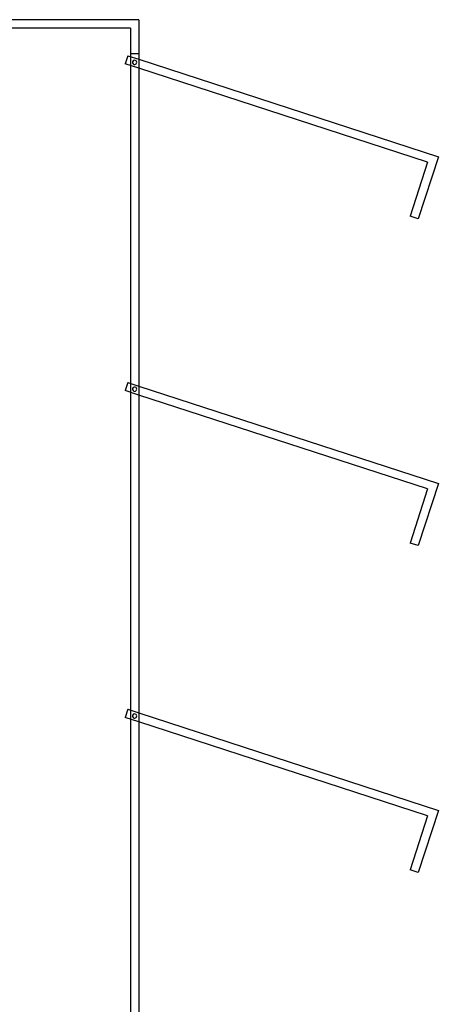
# Model space of a CAD drawing. Header units: millimetres. Extents: x -315 to 376, y -690 to 690.
# Tile 20 of 20: x 130 to 376, y 113 to 690. Entities that reach past the tile are written whole.
import ezdxf

# ---------------------------------------------------------------- set-up
doc = ezdxf.new("R2010")
doc.units = ezdxf.units.MM
doc.layers.add('MAIN-1', color=7, linetype='Continuous')
doc.layers.add('MAIN-2', color=7, linetype='Continuous')

msp = doc.modelspace()

# ---------------------------------------------------------------- linework, layer by layer
at = {"layer": 'MAIN-1'}
for p, q in [((200, 690), (-200, 690)), ((200, 690), (200, -690)), ((200, 666.82), (375.58, 609.77)), ((369.28, 606.56), (200, 661.56)), ((369.28, 606.56), (358.99, 574.9)), ((375.58, 609.77), (363.75, 573.36)), ((363.75, 573.36), (358.99, 574.9)), ((200, 475.39), (375.58, 418.34)), ((369.28, 415.13), (200, 470.13)), ((375.58, 418.34), (363.75, 381.93)), ((369.28, 415.13), (358.99, 383.47)), ((363.75, 381.93), (358.99, 383.47)), ((200, 283.96), (375.58, 226.91)), ((369.28, 223.7), (200, 278.7)), ((375.58, 226.91), (363.75, 190.5)), ((369.28, 223.7), (358.99, 192.04)), ((363.75, 190.5), (358.99, 192.04))]:
    msp.add_line(p, q, dxfattribs=at)
at = {"layer": 'MAIN-2'}
for p, q in [((200, 690), (200, 690)), ((195, 685), (63.2, 685)), ((195, 685), (195, 685)), ((195, 685), (195, -685)), ((200, 670), (195, 670)), ((195, 670), (195, 670)), ((200, 670), (200, 670)), ((193.52, 668.92), (191.97, 664.17)), ((200, 661.56), (191.97, 664.17)), ((191.97, 664.17), (191.97, 664.17)), ((193.52, 668.92), (193.52, 668.92)), ((193.52, 668.92), (200, 666.82)), ((197.11, 663.81), (197.11, 663.81)), ((197.11, 663.81), (197.11, 663.81)), ((197.89, 666.19), (197.89, 666.19)), ((197.89, 666.19), (197.89, 666.19)), ((369.28, 606.56), (369.28, 606.56)), ((375.58, 609.77), (375.58, 609.77)), ((358.99, 574.9), (358.99, 574.9)), ((363.75, 573.36), (363.75, 573.36)), ((193.52, 477.49), (191.97, 472.74)), ((193.52, 477.49), (193.52, 477.49)), ((193.52, 477.49), (200, 475.39)), ((197.89, 474.76), (197.89, 474.76)), ((197.89, 474.76), (197.89, 474.76)), ((200, 470.13), (191.97, 472.74)), ((191.97, 472.74), (191.97, 472.74)), ((197.11, 472.38), (197.11, 472.38)), ((197.11, 472.38), (197.11, 472.38)), ((375.58, 418.34), (375.58, 418.34)), ((369.28, 415.13), (369.28, 415.13)), ((358.99, 383.47), (358.99, 383.47)), ((363.75, 381.93), (363.75, 381.93)), ((193.52, 286.07), (191.97, 281.31)), ((193.52, 286.07), (193.52, 286.07)), ((193.52, 286.07), (200, 283.96)), ((197.89, 283.33), (197.89, 283.33)), ((197.89, 283.33), (197.89, 283.33)), ((200, 278.7), (191.97, 281.31)), ((191.97, 281.31), (191.97, 281.31)), ((197.11, 280.95), (197.11, 280.95)), ((197.11, 280.95), (197.11, 280.95)), ((375.58, 226.91), (375.58, 226.91)), ((369.28, 223.7), (369.28, 223.7)), ((358.99, 192.04), (358.99, 192.04)), ((363.75, 190.5), (363.75, 190.5))]:
    msp.add_line(p, q, dxfattribs=at)
for centre, start, end in [((197.5, 665), 72, 252.00003), ((197.5, 665), 252.00003, 72), ((197.5, 473.57), 72, 252.00003), ((197.5, 473.57), 252.00003, 72), ((197.5, 282.14), 72, 252.00003), ((197.5, 282.14), 252.00003, 72)]:
    msp.add_arc(centre, 1.25, start, end, dxfattribs=at)

doc.saveas('drawing.dxf')
